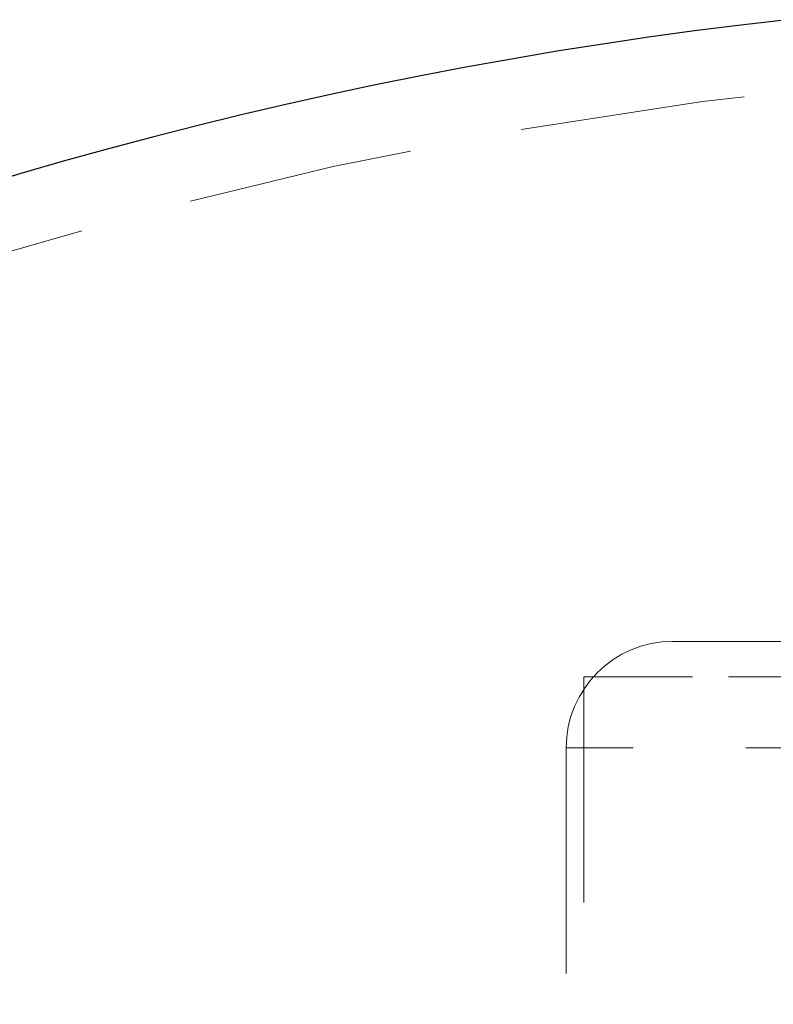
# Model space of a CAD drawing. Header units: millimetres. Extents: x 656 to 900, y 308 to 700.
# Tile 21 of 45: x 867.7 to 871.94, y 350.2 to 355.75. Entities that reach past the tile are written whole.
import ezdxf

# ---------------------------------------------------------------- set-up
doc = ezdxf.new("R2010")
doc.units = ezdxf.units.MM
doc.linetypes.add('HIDDEN', pattern=[1.905, 1.27, -0.635])

msp = doc.modelspace()

# ---------------------------------------------------------------- linework, layer by layer
at = {"color": 7, "linetype": 'HIDDEN', "lineweight": 18}
for p, q in [((871.3778, 352.2456), (871.9117, 352.2456)), ((871.9117, 352.2456), (878.1778, 352.2456)), ((871.4902, 352.0456), (870.8778, 352.0456)), ((870.8778, 352.0456), (870.8778, 339.2456)), ((878.6778, 352.0456), (871.4902, 352.0456)), ((870.7778, 351.6456), (870.7778, 339.2456)), ((878.7756, 351.6456), (870.78, 351.6456))]:
    msp.add_line(p, q, dxfattribs=at)
at = {"color": 7, "linetype": 'Continuous', "lineweight": 25}
msp.add_arc((874.7778, 330.8992), 25, 96.32731, 245.16541, dxfattribs=at)
at = {"color": 7, "linetype": 'HIDDEN', "lineweight": 18}
for centre, radius, start, end in [((874.7778, 330.8992), 24.6, 92.56286, 247.2618), ((871.3778, 351.6456), 0.6, 90, 180)]:
    msp.add_arc(centre, radius, start, end, dxfattribs=at)

doc.saveas('drawing.dxf')
